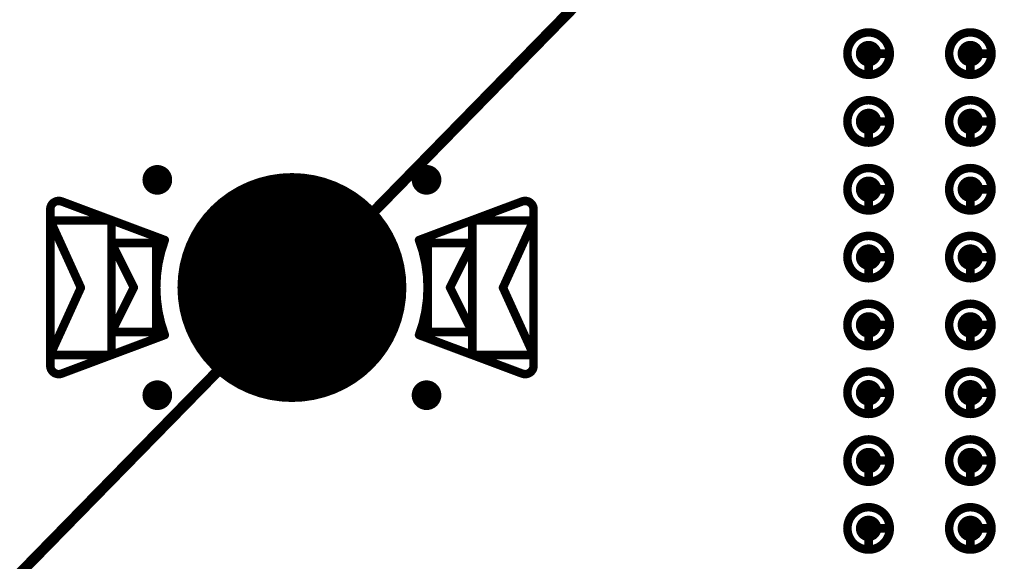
# Model space of a CAD drawing. Header units: millimetres. Extents: x 62 to 363, y 42 to 391.
# Tile 15 of 216: x 97.6 to 109.21, y 98.21 to 104.6. Entities that reach past the tile are written whole.
import ezdxf

# ---------------------------------------------------------------- set-up
doc = ezdxf.new("R2010")
doc.units = ezdxf.units.MM
for name, color, linetype in [('Mechanical8', 56, 'Continuous'), ('PadHoleLayer', 156, 'Continuous'), ('ViaHoleLayer', 16, 'Continuous')]:
    doc.layers.add(name, color=color, linetype=linetype)

# ---------------------------------------------------------------- blocks, each defined once
blk = doc.blocks.new('SAMTEC_SEAM8_40_S02_0_S_10_2_GP_K_HP_379')
at = {"layer": 'Mechanical8'}
for points, const_width in [([(-0.15, -3.4, 1), (-0.65, -3.4, 1)], 0.1), ([(-0.425, -3.15, 1), (-0.375, -3.15, 1)], 0.05), ([(0.65, -3.4, 1), (0.15, -3.4, 1)], 0.1), ([(0.375, -3.15, 1), (0.425, -3.15, 1)], 0.05), ([(1.45, -3.4, 1), (0.95, -3.4, 1)], 0.1), ([(1.175, -3.15, 1), (1.225, -3.15, 1)], 0.05), ([(2.25, -3.4, 1), (1.75, -3.4, 1)], 0.1), ([(1.975, -3.15, 1), (2.025, -3.15, 1)], 0.05), ([(3.05, -3.4, 1), (2.55, -3.4, 1)], 0.1), ([(2.775, -3.15, 1), (2.825, -3.15, 1)], 0.05), ([(3.85, -3.4, 1), (3.35, -3.4, 1)], 0.1), ([(3.575, -3.15, 1), (3.625, -3.15, 1)], 0.05), ([(4.65, -3.4, 1), (4.15, -3.4, 1)], 0.1), ([(4.375, -3.15, 1), (4.425, -3.15, 1)], 0.05), ([(5.45, -3.4, 1), (4.95, -3.4, 1)], 0.1), ([(5.175, -3.15, 1), (5.225, -3.15, 1)], 0.05), ([(-0.675, -3.4, 1), (-0.625, -3.4, 1)], 0.05), ([(-0.425, -3.4, 1), (-0.375, -3.4, 1)], 0.05), ([(-0.425, -3.4, 1), (-0.375, -3.4, 1)], 0.05), ([(-0.175, -3.4, 1), (-0.125, -3.4, 1)], 0.05), ([(-0.175, -3.4, 1), (-0.125, -3.4, 1)], 0.05), ([(0.125, -3.4, 1), (0.175, -3.4, 1)], 0.05), ([(0.375, -3.4, 1), (0.425, -3.4, 1)], 0.05), ([(0.375, -3.4, 1), (0.425, -3.4, 1)], 0.05), ([(0.625, -3.4, 1), (0.675, -3.4, 1)], 0.05), ([(0.625, -3.4, 1), (0.675, -3.4, 1)], 0.05), ([(0.925, -3.4, 1), (0.975, -3.4, 1)], 0.05), ([(1.175, -3.4, 1), (1.225, -3.4, 1)], 0.05), ([(1.175, -3.4, 1), (1.225, -3.4, 1)], 0.05), ([(1.425, -3.4, 1), (1.475, -3.4, 1)], 0.05), ([(1.425, -3.4, 1), (1.475, -3.4, 1)], 0.05), ([(1.725, -3.4, 1), (1.775, -3.4, 1)], 0.05), ([(1.975, -3.4, 1), (2.025, -3.4, 1)], 0.05), ([(1.975, -3.4, 1), (2.025, -3.4, 1)], 0.05), ([(2.225, -3.4, 1), (2.275, -3.4, 1)], 0.05), ([(2.225, -3.4, 1), (2.275, -3.4, 1)], 0.05), ([(2.525, -3.4, 1), (2.575, -3.4, 1)], 0.05), ([(2.775, -3.4, 1), (2.825, -3.4, 1)], 0.05), ([(2.775, -3.4, 1), (2.825, -3.4, 1)], 0.05), ([(3.025, -3.4, 1), (3.075, -3.4, 1)], 0.05), ([(3.025, -3.4, 1), (3.075, -3.4, 1)], 0.05), ([(3.325, -3.4, 1), (3.375, -3.4, 1)], 0.05), ([(3.575, -3.4, 1), (3.625, -3.4, 1)], 0.05), ([(3.575, -3.4, 1), (3.625, -3.4, 1)], 0.05), ([(3.825, -3.4, 1), (3.875, -3.4, 1)], 0.05), ([(3.825, -3.4, 1), (3.875, -3.4, 1)], 0.05), ([(4.125, -3.4, 1), (4.175, -3.4, 1)], 0.05), ([(4.375, -3.4, 1), (4.425, -3.4, 1)], 0.05), ([(4.375, -3.4, 1), (4.425, -3.4, 1)], 0.05), ([(4.625, -3.4, 1), (4.675, -3.4, 1)], 0.05), ([(4.625, -3.4, 1), (4.675, -3.4, 1)], 0.05), ([(4.925, -3.4, 1), (4.975, -3.4, 1)], 0.05), ([(5.175, -3.4, 1), (5.225, -3.4, 1)], 0.05), ([(5.175, -3.4, 1), (5.225, -3.4, 1)], 0.05), ([(5.425, -3.4, 1), (5.475, -3.4, 1)], 0.05), ([(5.425, -3.4, 1), (5.475, -3.4, 1)], 0.05), ([(-0.15, -4.6, 1), (-0.65, -4.6, 1)], 0.1), ([(-0.425, -4.35, 1), (-0.375, -4.35, 1)], 0.05), ([(0.65, -4.6, 1), (0.15, -4.6, 1)], 0.1), ([(0.375, -4.35, 1), (0.425, -4.35, 1)], 0.05), ([(1.45, -4.6, 1), (0.95, -4.6, 1)], 0.1), ([(1.175, -4.35, 1), (1.225, -4.35, 1)], 0.05), ([(2.25, -4.6, 1), (1.75, -4.6, 1)], 0.1), ([(1.975, -4.35, 1), (2.025, -4.35, 1)], 0.05), ([(3.05, -4.6, 1), (2.55, -4.6, 1)], 0.1), ([(2.775, -4.35, 1), (2.825, -4.35, 1)], 0.05), ([(3.85, -4.6, 1), (3.35, -4.6, 1)], 0.1), ([(3.575, -4.35, 1), (3.625, -4.35, 1)], 0.05), ([(4.65, -4.6, 1), (4.15, -4.6, 1)], 0.1), ([(4.375, -4.35, 1), (4.425, -4.35, 1)], 0.05), ([(5.45, -4.6, 1), (4.95, -4.6, 1)], 0.1), ([(5.175, -4.35, 1), (5.225, -4.35, 1)], 0.05), ([(-0.675, -4.6, 1), (-0.625, -4.6, 1)], 0.05), ([(-0.425, -4.6, 1), (-0.375, -4.6, 1)], 0.05), ([(-0.425, -4.6, 1), (-0.375, -4.6, 1)], 0.05), ([(-0.175, -4.6, 1), (-0.125, -4.6, 1)], 0.05), ([(-0.175, -4.6, 1), (-0.125, -4.6, 1)], 0.05), ([(0.125, -4.6, 1), (0.175, -4.6, 1)], 0.05), ([(0.375, -4.6, 1), (0.425, -4.6, 1)], 0.05), ([(0.375, -4.6, 1), (0.425, -4.6, 1)], 0.05), ([(0.625, -4.6, 1), (0.675, -4.6, 1)], 0.05), ([(0.625, -4.6, 1), (0.675, -4.6, 1)], 0.05), ([(0.925, -4.6, 1), (0.975, -4.6, 1)], 0.05), ([(1.175, -4.6, 1), (1.225, -4.6, 1)], 0.05), ([(1.175, -4.6, 1), (1.225, -4.6, 1)], 0.05), ([(1.425, -4.6, 1), (1.475, -4.6, 1)], 0.05), ([(1.425, -4.6, 1), (1.475, -4.6, 1)], 0.05), ([(1.725, -4.6, 1), (1.775, -4.6, 1)], 0.05), ([(1.975, -4.6, 1), (2.025, -4.6, 1)], 0.05), ([(1.975, -4.6, 1), (2.025, -4.6, 1)], 0.05), ([(2.225, -4.6, 1), (2.275, -4.6, 1)], 0.05), ([(2.225, -4.6, 1), (2.275, -4.6, 1)], 0.05), ([(2.525, -4.6, 1), (2.575, -4.6, 1)], 0.05), ([(2.775, -4.6, 1), (2.825, -4.6, 1)], 0.05), ([(2.775, -4.6, 1), (2.825, -4.6, 1)], 0.05), ([(3.025, -4.6, 1), (3.075, -4.6, 1)], 0.05), ([(3.025, -4.6, 1), (3.075, -4.6, 1)], 0.05), ([(3.325, -4.6, 1), (3.375, -4.6, 1)], 0.05), ([(3.575, -4.6, 1), (3.625, -4.6, 1)], 0.05), ([(3.575, -4.6, 1), (3.625, -4.6, 1)], 0.05), ([(3.825, -4.6, 1), (3.875, -4.6, 1)], 0.05), ([(3.825, -4.6, 1), (3.875, -4.6, 1)], 0.05), ([(4.125, -4.6, 1), (4.175, -4.6, 1)], 0.05), ([(4.375, -4.6, 1), (4.425, -4.6, 1)], 0.05), ([(4.375, -4.6, 1), (4.425, -4.6, 1)], 0.05), ([(4.625, -4.6, 1), (4.675, -4.6, 1)], 0.05), ([(4.625, -4.6, 1), (4.675, -4.6, 1)], 0.05), ([(4.925, -4.6, 1), (4.975, -4.6, 1)], 0.05), ([(5.175, -4.6, 1), (5.225, -4.6, 1)], 0.05), ([(5.175, -4.6, 1), (5.225, -4.6, 1)], 0.05), ([(5.425, -4.6, 1), (5.475, -4.6, 1)], 0.05), ([(5.425, -4.6, 1), (5.475, -4.6, 1)], 0.05)]:
    blk.add_lwpolyline(points, format="xyb", close=True, dxfattribs=dict(at, const_width=const_width))
at = {"layer": 'Mechanical8', "const_width": 0.1}
for points in [[(-0.4, -3.4), (-0.4, -3.15)], [(0.4, -3.4), (0.4, -3.15)], [(1.2, -3.4), (1.2, -3.15)], [(2, -3.4), (2, -3.15)], [(2.8, -3.4), (2.8, -3.15)], [(3.6, -3.4), (3.6, -3.15)], [(4.4, -3.4), (4.4, -3.15)], [(5.2, -3.4), (5.2, -3.15)], [(-0.15, -3.4), (-0.4, -3.4)], [(0.65, -3.4), (0.4, -3.4)], [(1.45, -3.4), (1.2, -3.4)], [(2.25, -3.4), (2, -3.4)], [(3.05, -3.4), (2.8, -3.4)], [(3.85, -3.4), (3.6, -3.4)], [(4.65, -3.4), (4.4, -3.4)], [(5.45, -3.4), (5.2, -3.4)], [(-0.4, -4.6), (-0.4, -4.35)], [(0.4, -4.6), (0.4, -4.35)], [(1.2, -4.6), (1.2, -4.35)], [(2, -4.6), (2, -4.35)], [(2.8, -4.6), (2.8, -4.35)], [(3.6, -4.6), (3.6, -4.35)], [(4.4, -4.6), (4.4, -4.35)], [(5.2, -4.6), (5.2, -4.35)], [(-0.15, -4.6), (-0.4, -4.6)], [(0.65, -4.6), (0.4, -4.6)], [(1.45, -4.6), (1.2, -4.6)], [(2.25, -4.6), (2, -4.6)], [(3.05, -4.6), (2.8, -4.6)], [(3.85, -4.6), (3.6, -4.6)], [(4.65, -4.6), (4.4, -4.6)], [(5.45, -4.6), (5.2, -4.6)]]:
    blk.add_lwpolyline(points, dxfattribs=at)
at = {"layer": 'PadHoleLayer', "const_width": 0.15}
for points in [[(-0.475, -3.4, 1), (-0.325, -3.4, 1)], [(0.325, -3.4, 1), (0.475, -3.4, 1)], [(1.125, -3.4, 1), (1.275, -3.4, 1)], [(1.925, -3.4, 1), (2.075, -3.4, 1)], [(2.725, -3.4, 1), (2.875, -3.4, 1)], [(3.525, -3.4, 1), (3.675, -3.4, 1)], [(4.325, -3.4, 1), (4.475, -3.4, 1)], [(5.125, -3.4, 1), (5.275, -3.4, 1)], [(-0.475, -4.6, 1), (-0.325, -4.6, 1)], [(0.325, -4.6, 1), (0.475, -4.6, 1)], [(1.125, -4.6, 1), (1.275, -4.6, 1)], [(1.925, -4.6, 1), (2.075, -4.6, 1)], [(2.725, -4.6, 1), (2.875, -4.6, 1)], [(3.525, -4.6, 1), (3.675, -4.6, 1)], [(4.325, -4.6, 1), (4.475, -4.6, 1)], [(5.125, -4.6, 1), (5.275, -4.6, 1)]]:
    blk.add_lwpolyline(points, format="xyb", close=True, dxfattribs=at)
blk = doc.blocks.new('HARWIN_S9121_45R_1795')
at = {"layer": 'Mechanical8'}
for points, const_width in [([(1.3, 0, 1), (-1.3, 0, 1)], 0.1), ([(-2.74, 1.015, 1), (-2.69, 1.015, 1)], 0.05), ([(-2.74, 1.015, 1), (-2.69, 1.015, 1)], 0.05), ([(2.69, 1.015, 1), (2.74, 1.015, 1)], 0.05), ([(2.69, 1.015, 1), (2.74, 1.015, 1)], 0.05), ([(-2.875, 0.921, 1), (-2.825, 0.921, 1)], 0.05), ([(-2.875, 0.921, 1), (-2.825, 0.921, 1)], 0.05), ([(2.825, 0.921, 1), (2.875, 0.921, 1)], 0.05), ([(2.825, 0.921, 1), (2.875, 0.921, 1)], 0.05), ([(-2.875, 0.791, 1), (-2.825, 0.791, 1)], 0.05), ([(-2.875, 0.791, 1), (-2.825, 0.791, 1)], 0.05), ([(-2.875, 0.791, 1), (-2.825, 0.791, 1)], 0.05), ([(-2.152, 0.791, 1), (-2.102, 0.791, 1)], 0.05), ([(-2.152, 0.791, 1), (-2.102, 0.791, 1)], 0.05), ([(2.103, 0.791, 1), (2.153, 0.791, 1)], 0.05), ([(2.103, 0.791, 1), (2.153, 0.791, 1)], 0.05), ([(2.825, 0.791, 1), (2.875, 0.791, 1)], 0.05), ([(2.825, 0.791, 1), (2.875, 0.791, 1)], 0.05), ([(2.825, 0.791, 1), (2.875, 0.791, 1)], 0.05), ([(-1.524, 0.56, 1), (-1.474, 0.56, 1)], 0.05), ([(-1.524, 0.56, 1), (-1.474, 0.56, 1)], 0.05), ([(1.474, 0.56, 1), (1.524, 0.56, 1)], 0.05), ([(1.474, 0.56, 1), (1.524, 0.56, 1)], 0.05), ([(-2.152, 0.525, 1), (-2.102, 0.525, 1)], 0.05), ([(-2.152, 0.525, 1), (-2.102, 0.525, 1)], 0.05), ([(-2.152, 0.525, 1), (-2.102, 0.525, 1)], 0.05), ([(-1.625, 0.525, 1), (-1.575, 0.525, 1)], 0.05), ([(-1.625, 0.525, 1), (-1.575, 0.525, 1)], 0.05), ([(-0.025, 0.5, 1), (0.025, 0.5, 1)], 0.05), ([(-0.025, 0.5, 1), (0.025, 0.5, 1)], 0.05), ([(1.575, 0.525, 1), (1.625, 0.525, 1)], 0.05), ([(1.575, 0.525, 1), (1.625, 0.525, 1)], 0.05), ([(2.103, 0.525, 1), (2.153, 0.525, 1)], 0.05), ([(2.103, 0.525, 1), (2.153, 0.525, 1)], 0.05), ([(2.103, 0.525, 1), (2.153, 0.525, 1)], 0.05), ([(-2.514, -0.002, 1), (-2.464, -0.002, 1)], 0.05), ([(-2.514, -0.002, 1), (-2.464, -0.002, 1)], 0.05), ([(-1.889, 0, 1), (-1.839, 0, 1)], 0.05), ([(-1.889, 0, 1), (-1.839, 0, 1)], 0.05), ([(-1.325, 0, 1), (-1.275, 0, 1)], 0.05), ([(-0.525, 0, 1), (-0.475, 0, 1)], 0.05), ([(-0.525, 0, 1), (-0.475, 0, 1)], 0.05), ([(-0.025, 0, 1), (0.025, 0, 1)], 0.05), ([(-0.025, 0, 1), (0.025, 0, 1)], 0.05), ([(-0.025, 0, 1), (0.025, 0, 1)], 0.05), ([(-0.025, 0, 1), (0.025, 0, 1)], 0.05), ([(-0.025, 0, 1), (0.025, 0, 1)], 0.05), ([(-0.025, 0, 1), (0.025, 0, 1)], 0.05), ([(-0.025, 0, 1), (0.025, 0, 1)], 0.05), ([(-0.025, 0, 1), (0.025, 0, 1)], 0.05), ([(0.475, 0, 1), (0.525, 0, 1)], 0.05), ([(0.475, 0, 1), (0.525, 0, 1)], 0.05), ([(1.275, 0, 1), (1.325, 0, 1)], 0.05), ([(1.839, 0, 1), (1.889, 0, 1)], 0.05), ([(1.839, 0, 1), (1.889, 0, 1)], 0.05), ([(2.464, -0.002, 1), (2.514, -0.002, 1)], 0.05), ([(2.464, -0.002, 1), (2.514, -0.002, 1)], 0.05), ([(-0.025, -0.5, 1), (0.025, -0.5, 1)], 0.05), ([(-0.025, -0.5, 1), (0.025, -0.5, 1)], 0.05), ([(-2.152, -0.525, 1), (-2.102, -0.525, 1)], 0.05), ([(-2.152, -0.525, 1), (-2.102, -0.525, 1)], 0.05), ([(-2.152, -0.525, 1), (-2.102, -0.525, 1)], 0.05), ([(-1.625, -0.525, 1), (-1.575, -0.525, 1)], 0.05), ([(-1.625, -0.525, 1), (-1.575, -0.525, 1)], 0.05), ([(-1.524, -0.56, 1), (-1.474, -0.56, 1)], 0.05), ([(-1.524, -0.56, 1), (-1.474, -0.56, 1)], 0.05), ([(1.474, -0.56, 1), (1.524, -0.56, 1)], 0.05), ([(1.474, -0.56, 1), (1.524, -0.56, 1)], 0.05), ([(1.575, -0.525, 1), (1.625, -0.525, 1)], 0.05), ([(1.575, -0.525, 1), (1.625, -0.525, 1)], 0.05), ([(2.103, -0.525, 1), (2.153, -0.525, 1)], 0.05), ([(2.103, -0.525, 1), (2.153, -0.525, 1)], 0.05), ([(2.103, -0.525, 1), (2.153, -0.525, 1)], 0.05), ([(-2.875, -0.795, 1), (-2.825, -0.795, 1)], 0.05), ([(-2.875, -0.795, 1), (-2.825, -0.795, 1)], 0.05), ([(-2.875, -0.795, 1), (-2.825, -0.795, 1)], 0.05), ([(-2.152, -0.795, 1), (-2.102, -0.795, 1)], 0.05), ([(-2.152, -0.795, 1), (-2.102, -0.795, 1)], 0.05), ([(2.103, -0.795, 1), (2.153, -0.795, 1)], 0.05), ([(2.103, -0.795, 1), (2.153, -0.795, 1)], 0.05), ([(2.825, -0.795, 1), (2.875, -0.795, 1)], 0.05), ([(2.825, -0.795, 1), (2.875, -0.795, 1)], 0.05), ([(2.825, -0.795, 1), (2.875, -0.795, 1)], 0.05), ([(-2.875, -0.921, 1), (-2.825, -0.921, 1)], 0.05), ([(-2.875, -0.921, 1), (-2.825, -0.921, 1)], 0.05), ([(2.825, -0.921, 1), (2.875, -0.921, 1)], 0.05), ([(2.825, -0.921, 1), (2.875, -0.921, 1)], 0.05), ([(-2.74, -1.015, 1), (-2.69, -1.015, 1)], 0.05), ([(-2.74, -1.015, 1), (-2.69, -1.015, 1)], 0.05), ([(2.69, -1.015, 1), (2.74, -1.015, 1)], 0.05), ([(2.69, -1.015, 1), (2.74, -1.015, 1)], 0.05)]:
    blk.add_lwpolyline(points, format="xyb", close=True, dxfattribs=dict(at, const_width=const_width))
at = {"layer": 'Mechanical8', "const_width": 0.1}
for points in [[(-2.85, 0.921, -0.523343), (-2.715, 1.015)], [(2.715, 1.015, -0.523343), (2.85, 0.921)], [(-1.499, -0.56, -0.180829), (-1.499, 0.56)], [(1.499, 0.56, -0.180829), (1.499, -0.56)], [(-2.715, -1.015, -0.523343), (-2.85, -0.921)], [(2.85, -0.921, -0.523343), (2.715, -1.015)]]:
    blk.add_lwpolyline(points, format="xyb", dxfattribs=at)
for points in [[(-2.715, 1.015), (-1.499, 0.56)], [(1.499, 0.56), (2.715, 1.015)], [(-2.85, -0.921), (-2.85, 0.921)], [(2.85, -0.921), (2.85, 0.921)], [(-2.85, 0.791), (-2.127, 0.791)], [(-2.85, 0.791), (-2.489, -0.002)], [(-2.85, -0.795), (-2.85, 0.791)], [(-2.127, -0.795), (-2.127, 0.791)], [(2.128, 0.791), (2.85, 0.791)], [(2.128, -0.795), (2.128, 0.791)], [(2.489, -0.002), (2.85, 0.791)], [(2.85, -0.795), (2.85, 0.791)], [(-2.127, 0.525), (-1.6, 0.525)], [(-2.127, 0.525), (-1.864, 0)], [(-2.127, -0.525), (-2.127, 0.525)], [(-1.6, -0.525), (-1.6, 0.525)], [(0, 0), (0, 0.5)], [(0, 0), (0, 0.5)], [(1.6, 0.525), (2.128, 0.525)], [(1.6, -0.525), (1.6, 0.525)], [(1.864, 0), (2.128, 0.525)], [(2.128, -0.525), (2.128, 0.525)], [(-2.85, -0.795), (-2.489, -0.002)], [(-2.127, -0.525), (-1.864, 0)], [(-0.5, 0), (0, 0)], [(-0.5, 0), (0, 0)], [(0, 0), (0.5, 0)], [(0, 0), (0.5, 0)], [(0, -0.5), (0, 0)], [(0, -0.5), (0, 0)], [(1.864, 0), (2.128, -0.525)], [(2.489, -0.002), (2.85, -0.795)], [(-2.715, -1.015), (-1.499, -0.56)], [(-2.127, -0.525), (-1.6, -0.525)], [(1.499, -0.56), (2.715, -1.015)], [(1.6, -0.525), (2.128, -0.525)], [(-2.85, -0.795), (-2.127, -0.795)], [(2.128, -0.795), (2.85, -0.795)]]:
    blk.add_lwpolyline(points, dxfattribs=at)
at = {"layer": 'PadHoleLayer', "const_width": 1.3}
blk.add_lwpolyline([(-0.65, 0, 1), (0.65, 0, 1)], format="xyb", close=True, dxfattribs=at)

msp = doc.modelspace()

# ---------------------------------------------------------------- linework, layer by layer
at = {"layer": 'Mechanical8', "const_width": 0.127}
msp.add_lwpolyline([(76.2, 76.2), (214.2, 217.25)], dxfattribs=at)
at = {"layer": 'ViaHoleLayer', "const_width": 0.175}
for points in [[(99.131, 102.711, 1), (99.306, 102.711, 1)], [(102.306, 102.711, 1), (102.481, 102.711, 1)], [(99.131, 100.171, 1), (99.306, 100.171, 1)], [(102.306, 100.171, 1), (102.481, 100.171, 1)]]:
    msp.add_lwpolyline(points, format="xyb", close=True, dxfattribs=at)

# ---------------------------------------------------------------- block references
at = {"rotation": 270}
msp.add_blockref('SAMTEC_SEAM8_40_S02_0_S_10_2_GP_K_HP_379', (112.207, 103.8), dxfattribs=at)
msp.add_blockref('HARWIN_S9121_45R_1795', (100.806, 101.441))

doc.saveas('drawing.dxf')
